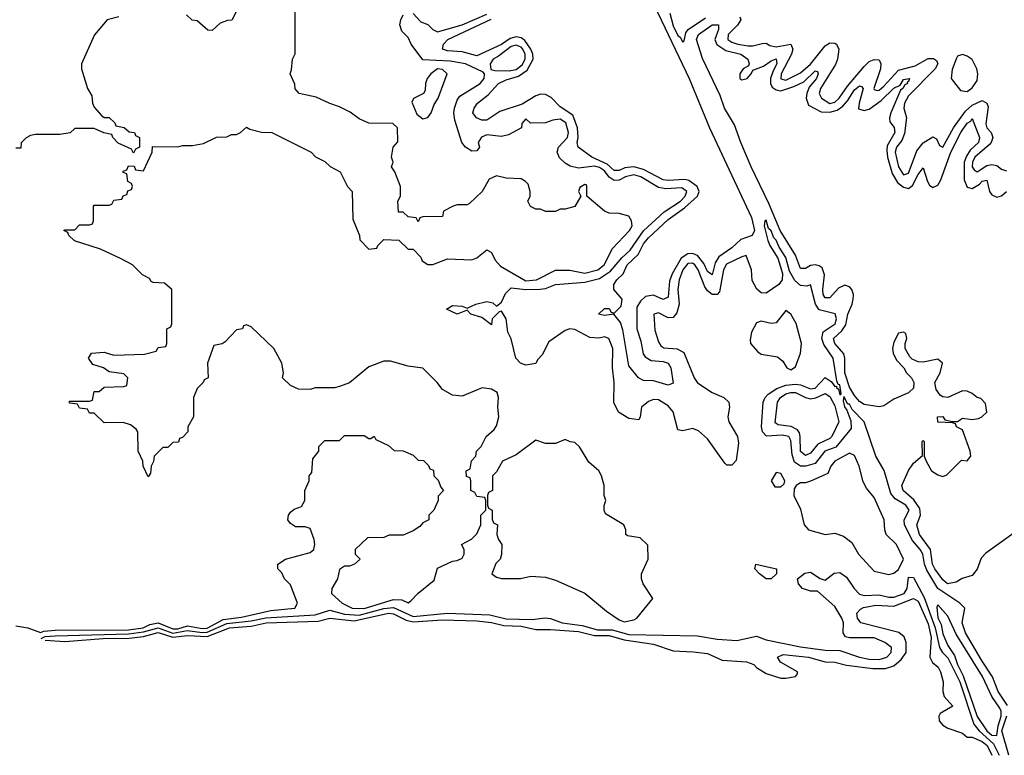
# Model space of a CAD drawing. Header units: inches. Extents: x 2671394 to 2765652, y 830470 to 955458.
# Tile 97 of 256: x 2731286 to 2735301, y 830470 to 833470. Entities that reach past the tile are written whole.
import ezdxf

# ---------------------------------------------------------------- set-up
doc = ezdxf.new("R2010")
doc.units = ezdxf.units.IN
doc.header["$MEASUREMENT"] = 0
doc.layers.add('C7833', color=7, linetype='Continuous')

msp = doc.modelspace()

# ---------------------------------------------------------------- linework, layer by layer
at = {"layer": 'C7833', "color": 2}
for points, elevation in [([(2733859.1, 833559.1), (2734016.2, 833230), (2734099, 833030), (2734270, 832663), (2734282.3, 832610), (2734272.7, 832590), (2734226.1, 832573.9), (2734190, 832540.5), (2734136.7, 832503.3), (2734121.8, 832478.2), (2734110, 832429.3), (2734090, 832443.7), (2734075.9, 832475.9), (2734050, 832508.4), (2734030, 832517.2), (2734010, 832515.1), (2733982.9, 832497.1), (2733946.1, 832433.9), (2733936.2, 832403.8), (2733930, 832339), (2733910, 832329.7), (2733870, 832346.6), (2733838, 832342), (2733817.1, 832322.9), (2733802.5, 832297.5), (2733802.8, 832210), (2733819.2, 832159.2), (2733828.2, 832108.2), (2733835.8, 832095.8), (2733860.9, 832080.9), (2733910, 832076.5), (2733930.5, 832070), (2733940.4, 832050), (2733950, 831988), (2733930, 831979.3), (2733870, 831998), (2733830, 831999.3), (2733809.2, 832010), (2733770, 832058), (2733744.8, 832204.8), (2733735.1, 832235.1), (2733708.7, 832268.7), (2733670, 832264), (2733646, 832270), (2733670, 832292), (2733690, 832292), (2733698, 832278), (2733710, 832274), (2733738, 832302), (2733742, 832330), (2733708.7, 832370), (2733709, 832390), (2733721.2, 832410), (2733746.2, 832433.8), (2733763, 832470), (2733807.2, 832512.8), (2733830, 832556.4), (2733850, 832580.3), (2733930, 832656.1), (2733997.1, 832702.9), (2734049.7, 832750), (2734056.9, 832770), (2734048, 832790), (2734013.9, 832813.9), (2733998.3, 832818.3), (2733930, 832814), (2733910, 832817.2), (2733830, 832858.8), (2733790, 832870.8), (2733753.8, 832866.2), (2733730, 832856), (2733710, 832856), (2733681.1, 832881.1), (2733619.3, 832910), (2733563.7, 832950), (2733559.6, 832970), (2733563.1, 832990), (2733559.8, 833030), (2733540.7, 833080.7), (2733490, 833114.7), (2733452.8, 833152.8), (2733430, 833165.7), (2733410, 833167.1), (2733390, 833160.5), (2733334.1, 833125.9), (2733243.8, 833096.2), (2733190, 833061.2), (2733170, 833061.2), (2733148.7, 833070), (2733134, 833090), (2733139.3, 833110), (2733152.7, 833130), (2733195.5, 833164.5), (2733237.6, 833210), (2733270, 833225.5), (2733320.4, 833239.6), (2733355.4, 833264.6), (2733379.8, 833310), (2733378.8, 833330), (2733370.7, 833350.7), (2733345.9, 833385.9), (2733330, 833396.4), (2733310, 833400.3), (2733286.2, 833393.8), (2733250, 833369.8), (2733150, 833323.5), (2733090, 833338.9), (2733030, 833343), (2733009.2, 833350), (2733014.5, 833370), (2733032, 833390), (2733207.7, 833472.3)], 2), ([(2732182, 833530), (2732151.1, 833468.9), (2732132.7, 833467.3), (2732103.6, 833456.4), (2732070, 833426), (2732052.7, 833427.3), (2732010, 833466), (2731988.7, 833468.7), (2731966, 833490)], 10), ([(2731270, 830997.7), (2731319.1, 830990), (2731370, 830970.3), (2731384, 830976), (2731430, 830980.1), (2731730, 830981.5), (2731789.6, 830990), (2731815.9, 831004.1), (2731850, 831010.2), (2731910, 830985.5), (2731930, 830986.3), (2731970, 830998.3), (2732030, 830987.6), (2732050, 830988.9), (2732116, 831024), (2732190, 831034), (2732310, 831060.3), (2732408, 831070), (2732418, 831090), (2732394.6, 831154.6), (2732390, 831166), (2732366, 831190), (2732354.6, 831214.6), (2732338, 831230), (2732338, 831250), (2732369.4, 831270.6), (2732470, 831297.3), (2732485.2, 831310), (2732489.2, 831330), (2732486, 831350), (2732470, 831395.3), (2732450, 831402), (2732410, 831402), (2732390, 831415.3), (2732379, 831430), (2732382, 831450), (2732390, 831462), (2732405.6, 831474.4), (2732434.6, 831485.4), (2732448, 831510), (2732448, 831550), (2732466, 831590), (2732466, 831610), (2732476.4, 831623.6), (2732480.4, 831679.6), (2732506, 831710), (2732506, 831730), (2732530, 831754), (2732590, 831754), (2732610, 831774), (2732690, 831774), (2732710, 831762), (2732718, 831762), (2732731.6, 831771.6), (2732738, 831758), (2732790, 831734), (2732812.7, 831712.7), (2732850, 831712), (2732890, 831694), (2732910, 831674), (2732932.7, 831672.7), (2732952.7, 831652.7), (2732958, 831638), (2732972.7, 831632.7), (2732974, 831610), (2732992.7, 831592.7), (2733003.6, 831563.6), (2733014, 831550), (2732992.7, 831527.3), (2732992, 831510), (2732974, 831470), (2732954, 831450), (2732954, 831430), (2732930, 831418), (2732916.9, 831403.1), (2732890, 831386), (2732850, 831368), (2732792.7, 831367.3), (2732770, 831358), (2732703.6, 831356.4), (2732654, 831310), (2732654, 831290), (2732674, 831270), (2732650.7, 831249.3), (2732630, 831242), (2732610, 831242), (2732590, 831228), (2732582, 831190), (2732559.1, 831150), (2732557.3, 831130), (2732600.7, 831090), (2732641, 831070), (2732690, 831069.5), (2732810, 831105), (2732844.4, 831104.4), (2732870, 831092), (2732880.4, 831099.6), (2732910, 831131.3), (2732976, 831184), (2732990, 831234), (2733050, 831262), (2733070, 831264.7), (2733090, 831274), (2733098, 831290), (2733098, 831310), (2733088, 831330), (2733128.4, 831351.6), (2733150, 831374), (2733166, 831410), (2733166, 831450), (2733186, 831470), (2733186, 831510), (2733182, 831522), (2733150, 831526), (2733142, 831542), (2733126, 831550), (2733126, 831590), (2733122, 831602), (2733107.3, 831607.3), (2733106, 831630), (2733122, 831638), (2733128.4, 831671.6), (2733146, 831690), (2733148, 831710), (2733168, 831730), (2733188, 831770), (2733220.4, 831799.6), (2733230, 831814), (2733239, 831850), (2733235.1, 831890), (2733238, 831930), (2733232.3, 831950), (2733210, 831964), (2733171.1, 831968.9), (2733090, 831935.3), (2733050, 831939), (2733010, 831962), (2732988.7, 831990), (2732930, 832048.7), (2732870, 832057.2), (2732798, 832078), (2732770, 832077.2), (2732710, 832054), (2732630.6, 831989.4), (2732590, 831974), (2732570, 831968.7), (2732490, 831968.7), (2732470, 831962), (2732423.1, 831963.1), (2732390, 831978), (2732358, 832010), (2732362, 832030), (2732354, 832070), (2732322, 832130), (2732230, 832218), (2732210, 832226), (2732198, 832222), (2732194, 832210), (2732170, 832206), (2732123.6, 832156.4), (2732111.6, 832148.4), (2732078, 832142), (2732052, 832070), (2732054, 832010), (2732038, 832002), (2732034, 831990), (2732010, 831966), (2731994, 831930), (2731994, 831850), (2731972, 831810), (2731972, 831790), (2731950, 831766), (2731938, 831762), (2731932.7, 831747.3), (2731910, 831746), (2731890, 831726), (2731870, 831726), (2731834, 831690), (2731831.6, 831668.4), (2731822, 831650), (2731819.6, 831620.4), (2731810, 831606), (2731788.9, 831648.9), (2731788, 831670), (2731768.7, 831710), (2731768, 831790), (2731760.4, 831800.4), (2731738, 831818), (2731707.3, 831827.3), (2731630, 831826), (2731590, 831866), (2731570, 831866), (2731562, 831882), (2731530, 831886), (2731522, 831902), (2731490, 831906), (2731486, 831910), (2731490, 831914), (2731570, 831914), (2731582, 831918), (2731590, 831954), (2731610, 831954), (2731630, 831972), (2731710, 831974), (2731722, 831978), (2731726, 832010), (2731710, 832026), (2731650, 832034), (2731628, 832050), (2731584.5, 832064.5), (2731566, 832090), (2731578, 832110), (2731630, 832114), (2731670, 832102), (2731794, 832106), (2731842, 832118), (2731850, 832134), (2731882, 832138), (2731886, 832150), (2731886, 832210), (2731902, 832218), (2731906, 832230), (2731906, 832370), (2731876.4, 832396.4), (2731830, 832398), (2731822, 832402), (2731814.6, 832414.6), (2731786, 832430), (2731746, 832470), (2731696.4, 832496.4), (2731614.6, 832534.6), (2731509.1, 832569.1), (2731486, 832590), (2731482, 832602), (2731466, 832610), (2731470, 832614), (2731510, 832614), (2731530, 832634), (2731570, 832634), (2731582, 832638), (2731586, 832650), (2731586, 832710), (2731590, 832714), (2731650, 832714), (2731662, 832718), (2731670, 832734), (2731702, 832738), (2731707.3, 832752.7), (2731722, 832758), (2731727.3, 832772.7), (2731742, 832778), (2731746, 832790), (2731742, 832802), (2731726, 832810), (2731722, 832842), (2731707.3, 832847.3), (2731707.3, 832852.7), (2731722, 832858), (2731730, 832874), (2731752.7, 832872.7), (2731758, 832858), (2731790, 832854), (2731826, 832930), (2731827.3, 832952.7), (2731930, 832952), (2731950, 832958), (2731990, 832958), (2732034.6, 832965.4), (2732088.9, 832991.1), (2732130, 832992), (2732150, 833002), (2732170, 833002), (2732186, 833010), (2732210, 833032), (2732223.6, 833023.6), (2732271.6, 833011.6), (2732314, 833010), (2732474, 832930), (2732491.6, 832911.6), (2732530, 832892), (2732551.1, 832871.1), (2732592, 832850), (2732622, 832790), (2732642, 832770), (2732643.6, 832656.4), (2732672, 832590), (2732672.7, 832572.7), (2732710, 832534), (2732742, 832538), (2732746, 832550), (2732770, 832574), (2732831.6, 832571.6), (2732870, 832534), (2732890, 832534), (2732922, 832502), (2732927.1, 832487.1), (2732950, 832471.3), (2732970, 832471.3), (2733030, 832494.8), (2733130, 832490.8), (2733150, 832498.8), (2733190, 832532), (2733210, 832521), (2733224.9, 832490), (2733245.8, 832465.8), (2733350, 832405.4), (2733393.2, 832410), (2733471.3, 832448.7), (2733528.8, 832448.8), (2733590, 832436.4), (2733642.7, 832450), (2733669.3, 832470), (2733703.3, 832536.7), (2733772, 832610), (2733782.7, 832630), (2733781.2, 832650), (2733770, 832668.7), (2733730, 832679.3), (2733690, 832681.2), (2733670, 832689.2), (2733598, 832750), (2733598, 832790), (2733596.4, 832796.4), (2733590, 832798), (2733570, 832786), (2733564.7, 832770), (2733574, 832750), (2733550, 832708.7), (2733510, 832698), (2733490, 832698), (2733470, 832688.7), (2733430, 832688), (2733410, 832698), (2733390, 832698), (2733368.9, 832708.9), (2733358, 832730), (2733368, 832750), (2733368, 832770), (2733359, 832799), (2733348, 832810), (2733330, 832822), (2733270, 832824), (2733230, 832834), (2733199.6, 832820.4), (2733172, 832770), (2733119.8, 832720.2), (2733110, 832715.3), (2733070, 832715.3), (2733054, 832710), (2733014, 832690), (2733010, 832668), (2732930, 832666), (2732918, 832662), (2732910, 832646), (2732902, 832662), (2732870, 832666), (2732850, 832686), (2732830, 832686), (2732828, 832730), (2732838, 832750), (2732838, 832790), (2732815.3, 832850), (2732802, 832870), (2732808, 832890), (2732802, 832910), (2732808.7, 832950), (2732827.3, 832972.7), (2732826, 833030), (2732807.3, 833047.3), (2732710, 833048), (2732670, 833066), (2732633.6, 833093.6), (2732590, 833115.3), (2732550, 833128), (2732494, 833154), (2732426, 833170), (2732408.4, 833188.4), (2732407.3, 833207.3), (2732388, 833250), (2732394.6, 833265.4), (2732398, 833310), (2732408.4, 833331.6), (2732408.7, 833510)], 10), ([(2731690, 833482), (2731642, 833470), (2731590.6, 833409.4), (2731538, 833290), (2731538, 833270), (2731562, 833190), (2731579.6, 833159.6), (2731582, 833130), (2731590, 833114), (2731619.6, 833079.6), (2731630, 833072), (2731650, 833072), (2731674, 833050), (2731678, 833038), (2731711.3, 833031.3), (2731732.7, 833012.7), (2731754, 833010), (2731758, 832998), (2731774, 832990), (2731774, 832950), (2731758, 832942), (2731750, 832926), (2731742, 832942), (2731687.3, 832967.3), (2731666, 832990), (2731662, 833002), (2731628.4, 833008.4), (2731590, 833026), (2731510, 833026), (2731491.6, 833008.4), (2731450, 833002), (2731350, 833002), (2731330, 832998), (2731311.6, 832988.4), (2731292, 832968), (2731290, 832946), (2731270, 832946)], 10), ([(2735313.2, 830673.2), (2735275.8, 830730), (2735253.3, 830790), (2735210, 830853.6), (2735142.8, 830970), (2735128.8, 831010), (2735140.5, 831070), (2735119.7, 831090), (2735029.9, 831149.9), (2734985.4, 831225.4), (2734975.4, 831250), (2734968.5, 831290), (2734958, 831310), (2734926.6, 831346.6), (2734894.3, 831410), (2734893, 831430), (2734912.4, 831470), (2734899.7, 831490), (2734856.2, 831516.2), (2734838.2, 831538.2), (2734811.1, 831631.1), (2734777.6, 831690), (2734729.5, 831830), (2734681.1, 831881.1), (2734670, 831902), (2734662.9, 831902.9), (2734646.8, 831933.2), (2734644.4, 831915.6), (2734648.9, 831891.1), (2734658.3, 831878.3), (2734674.7, 831834.7), (2734676.5, 831803.5), (2734613.5, 831726.5), (2734568.7, 831710), (2734530, 831659.7), (2734491, 831649), (2734469.8, 831649.8), (2734445.8, 831665.8), (2734435.3, 831695.3), (2734430, 831754), (2734422, 831770), (2734395.5, 831775.5), (2734331.1, 831771.1), (2734314.3, 831790), (2734311, 831810), (2734318, 831910), (2734326, 831930), (2734337.3, 831942.8), (2734373.4, 831966.6), (2734410, 831979.3), (2734450, 831983.2), (2734470, 831981.2), (2734510, 831965), (2734530, 831968.2), (2734570, 832011.3), (2734594.6, 831994.6), (2734610, 831974.8), (2734616, 831976), (2734616, 831970), (2734624.1, 831964.1), (2734630, 831941), (2734635.1, 831944.9), (2734630, 831981.2), (2734622.7, 831982.7), (2734618, 831998), (2734603.5, 832090), (2734565, 832145), (2734557.3, 832170), (2734562.2, 832197.8), (2734610.9, 832230), (2734616, 832250), (2734611.2, 832271.2), (2734546.5, 832286.5), (2734530.8, 832310.8), (2734510, 832388.7), (2734495.9, 832384.1), (2734470, 832386.6), (2734447.3, 832407.3), (2734425.1, 832445.1), (2734410, 832500.9), (2734382.7, 832542.7), (2734370, 832571.6), (2734360.8, 832580.8), (2734350, 832609.2), (2734339.3, 832619.3), (2734330, 832652.3), (2734324.7, 832650), (2734321.3, 832630), (2734336.4, 832570), (2734344.2, 832550), (2734377.6, 832497.6), (2734395.8, 832435.8), (2734394.4, 832410), (2734381.6, 832390), (2734330, 832355.1), (2734310, 832356), (2734291.3, 832371.3), (2734272.9, 832407.1), (2734269.3, 832450), (2734248.4, 832508.4), (2734230, 832503.7), (2734167.3, 832472.7), (2734156.1, 832450), (2734139.2, 832360.8), (2734130, 832349.7), (2734110, 832349.7), (2734090, 832365.1), (2734080.3, 832380.3), (2734052.9, 832450), (2734038.7, 832470), (2734030, 832477.4), (2734010, 832476.2), (2733989.6, 832450.4), (2733974.7, 832410), (2733969.3, 832370), (2733975.5, 832310), (2733965.8, 832274.2), (2733950, 832256.2), (2733930, 832254), (2733890, 832275.1), (2733871.1, 832268.9), (2733876.3, 832203.7), (2733890, 832156), (2733900.6, 832140.6), (2733912.3, 832132.3), (2733967.3, 832127.3), (2733993.5, 832113.5), (2734036.5, 832010), (2734049.1, 831989.1), (2734110, 831950.4), (2734157.3, 831930), (2734177.1, 831910), (2734180.3, 831890), (2734173.4, 831850), (2734177, 831830), (2734213.4, 831770), (2734216.8, 831743.2), (2734207.1, 831672.9), (2734190, 831654), (2734170, 831653.2), (2734161.2, 831661.2), (2734090, 831760.7), (2734053.4, 831793.4), (2734030, 831802.9), (2733990, 831793.2), (2733970, 831798), (2733950.8, 831870.8), (2733930, 831895.1), (2733890, 831920.5), (2733870, 831921.6), (2733850, 831913.6), (2733821, 831890), (2733816, 831850), (2733810, 831838), (2733770, 831844), (2733728, 831870), (2733709.2, 831909.2), (2733709.4, 831990.6), (2733703, 832050), (2733705.1, 832130), (2733688.7, 832170), (2733670, 832177), (2733647.9, 832172.1), (2733610, 832174.5), (2733550, 832206.6), (2733529.3, 832209.3), (2733510, 832202.9), (2733443.8, 832156.2), (2733415.9, 832104.1), (2733396.9, 832083.1), (2733390, 832068), (2733350, 832062), (2733328, 832070), (2733309, 832090), (2733289.3, 832169.3), (2733276.5, 832196.5), (2733269, 832250), (2733250, 832282), (2733241, 832279), (2733212, 832250), (2733210, 832226), (2733170, 832255.3), (2733126, 832270), (2733110, 832286), (2733070, 832269), (2733026, 832290), (2733050, 832304.7), (2733090, 832302), (2733110, 832294), (2733146, 832310), (2733190, 832320.7), (2733215.2, 832315.2), (2733230, 832302), (2733250, 832318), (2733266.6, 832353.4), (2733290, 832377.1), (2733350.2, 832370.2), (2733408.1, 832371.9), (2733430, 832374.4), (2733470.3, 832390.3), (2733590, 832399.4), (2733650, 832415), (2733695.2, 832444.8), (2733740.9, 832499.1), (2733774.6, 832530), (2733830, 832609.1), (2733913.6, 832686.4), (2733980.9, 832730), (2733999.8, 832750), (2734006.6, 832770), (2733985.2, 832785.2), (2733921.1, 832781.1), (2733890, 832785.7), (2733818.7, 832830), (2733790, 832838.2), (2733755.5, 832830), (2733730, 832816.1), (2733710, 832814), (2733690, 832828.3), (2733670, 832854.5), (2733650, 832867.7), (2733630, 832873.3), (2733564.9, 832864.9), (2733530, 832873.3), (2733510, 832885.6), (2733487.6, 832907.6), (2733476.9, 832930), (2733482.9, 832950), (2733519.8, 832990), (2733523.5, 833010), (2733513.1, 833050), (2733490, 833064.2), (2733459.1, 833060.9), (2733430, 833049.3), (2733368.7, 833048.7), (2733350, 833066), (2733332.7, 833047.3), (2733332, 833030), (2733278.7, 833001.3), (2733250, 832994.7), (2733190, 833001), (2733168.3, 832991.7), (2733155.5, 832970), (2733161, 832950), (2733150, 832935.3), (2733130, 832934), (2733104, 832950), (2733089.3, 832970), (2733060.8, 833060.8), (2733056.3, 833090), (2733058.9, 833110), (2733070, 833142.8), (2733081.1, 833158.9), (2733163.7, 833210), (2733179.5, 833230), (2733181.2, 833250), (2733176.2, 833256.2), (2733104, 833290), (2733041.2, 833301.2), (2732930, 833306.6), (2732882.7, 833370), (2732870, 833398), (2732844.1, 833424.1), (2732836, 833450), (2732839.3, 833470), (2732849.5, 833490.5)], 6), ([(2732890, 833496.3), (2732921.4, 833461.4), (2732950, 833450.6), (2732970.3, 833430.3), (2732990, 833421.3), (2733090, 833449.4), (2733190, 833493.6)], 6), ([(2733936.7, 833496.7), (2733950, 833445.5), (2733970, 833406.4), (2733979.4, 833399.4), (2733990, 833378.8), (2733995.3, 833384.7), (2734002.7, 833417.3), (2734011.3, 833430), (2734082.4, 833477.6)], 6), ([(2734222.8, 833482.8), (2734227, 833470), (2734212.3, 833447.7), (2734174.6, 833410), (2734174, 833390), (2734190, 833379), (2734214.8, 833370), (2734255.9, 833364.1), (2734275.6, 833364.4), (2734314, 833374), (2734330, 833374.4), (2734344.8, 833364.8), (2734370, 833360.3), (2734430.5, 833370), (2734438.9, 833350), (2734433.6, 833330), (2734390.3, 833250), (2734389.4, 833229.4), (2734410, 833223.2), (2734470, 833253.2), (2734510.9, 833289.1), (2734570, 833363.7), (2734590, 833376.5), (2734610, 833375.3), (2734617.1, 833370), (2734625.7, 833350), (2734620.7, 833310), (2734612.5, 833287.5), (2734551.8, 833190), (2734545.7, 833170), (2734554.9, 833150), (2734590, 833129.2), (2734610, 833134.7), (2734627.3, 833150), (2734660.8, 833199.2), (2734730, 833279.5), (2734750, 833299.5), (2734770, 833308.4), (2734790, 833306.8), (2734797, 833290), (2734795.6, 833270), (2734769.2, 833190), (2734770, 833186), (2734782.3, 833182.3), (2734790, 833182.6), (2734810, 833199.6), (2734870, 833264.4), (2734937.6, 833282.4), (2734990, 833311.7), (2735012.7, 833312.8), (2735024.1, 833304.1), (2735030.3, 833290.3), (2735019.5, 833270), (2734910, 833159.7), (2734893.6, 833130), (2734891.7, 833110), (2734901.7, 833070), (2734894, 833006), (2734882.7, 832977.3), (2734860.7, 832950), (2734855.5, 832930), (2734870, 832870.7), (2734890, 832837.6), (2734910, 832844.4), (2734943.8, 832936.2), (2734970, 832968.7), (2735010, 832992.7), (2735024.1, 832984.1), (2735036.9, 832956.9), (2735050, 832951), (2735093.1, 833030), (2735142.9, 833097.1), (2735170, 833122.2), (2735210, 833140.3), (2735230, 833130.6), (2735235.2, 833115.3), (2735225.7, 833045.7), (2735229.1, 833030), (2735247, 833010), (2735253.7, 832990), (2735247.6, 832970), (2735239.4, 832960.6), (2735181.2, 832910), (2735171.5, 832890), (2735170.3, 832870.3), (2735177.6, 832857.6), (2735190, 832850.4), (2735230, 832875.6), (2735250, 832880.3), (2735270, 832876.4), (2735290, 832860.5), (2735310, 832854.4)], 6), ([(2735350, 831383.6), (2735225.8, 831294.2), (2735206.2, 831273.8), (2735190.3, 831229.7), (2735170, 831203.7), (2735128.9, 831191.1), (2735104.1, 831175.9), (2735069.5, 831170), (2735050, 831185.6), (2735017.6, 831230), (2735008.2, 831250), (2735000.4, 831310), (2734954.5, 831370), (2734944.8, 831410), (2734958.5, 831450), (2734956.3, 831476.3), (2734932.4, 831512.4), (2734887.8, 831550), (2734883.6, 831570), (2734910, 831632), (2734930, 831662), (2734967.3, 831692.7), (2734966, 831750), (2734970, 831754), (2734974, 831750), (2734974, 831690), (2734982, 831670), (2735004, 831630), (2735030, 831613.4), (2735050, 831606.8), (2735066.3, 831613.7), (2735126.3, 831673.7), (2735150, 831671.3), (2735164, 831690), (2735161.2, 831710), (2735130, 831798), (2735106, 831810), (2735102, 831822), (2735090, 831826), (2735030, 831828.7), (2735028, 831850), (2735050, 831851.3), (2735058, 831838), (2735090, 831832), (2735110, 831832), (2735130, 831844.7), (2735170, 831839.1), (2735195.6, 831844.4), (2735209.5, 831850.5), (2735229, 831870), (2735224.7, 831904.7), (2735205.6, 831925.6), (2735190, 831929.3), (2735170, 831946), (2735150, 831955.1), (2735130, 831956.2), (2735070, 831929.3), (2735050, 831932.3), (2735038.9, 831938.9), (2735022.4, 831962.4), (2735018, 831990), (2735039.5, 832030), (2735049, 832070), (2735030, 832085.2), (2734970, 832074), (2734950, 832075.1), (2734925.6, 832085.6), (2734915.5, 832095.5), (2734897.2, 832130), (2734897.2, 832150), (2734904, 832170), (2734899, 832190), (2734890, 832196), (2734868.8, 832191.2), (2734850, 832155.3), (2734845.5, 832130), (2734847.7, 832110), (2734861.4, 832081.4), (2734891.1, 832051.1), (2734902, 832030), (2734922, 832010), (2734932, 831990), (2734930, 831968), (2734910, 831948), (2734850, 831922), (2734810, 831895.1), (2734790, 831891.8), (2734730, 831900.5), (2734710, 831913.3), (2734690, 831937.4), (2734670, 831972), (2734651.1, 832030), (2734651.2, 832090), (2734646.9, 832106.9), (2734609.8, 832150), (2734604.8, 832170), (2734638.3, 832201.7), (2734654.7, 832225.3), (2734663.1, 832270), (2734680.8, 832310), (2734684.8, 832330), (2734685.6, 832350), (2734679.7, 832370), (2734670, 832381.3), (2734650, 832387.1), (2734624.2, 832375.8), (2734590, 832335.6), (2734570, 832336.2), (2734562.7, 832350), (2734560.9, 832370), (2734567.7, 832430), (2734557.7, 832457.7), (2734546.5, 832466.5), (2734530, 832471), (2734510, 832467.4), (2734490, 832455.8), (2734470, 832456.2), (2734449.8, 832510), (2734387.2, 832610), (2734341, 832721.1), (2734268.8, 832870), (2734225.8, 832970), (2734201, 833041), (2734159.2, 833110), (2734141.7, 833161.7), (2734070, 833312.3), (2734045.1, 833390), (2734054, 833410), (2734109.6, 833450), (2734136, 833450), (2734135.3, 833430), (2734120.3, 833390), (2734129, 833369), (2734165.3, 833345.3), (2734226.8, 833330), (2734254.9, 833310), (2734260.7, 833290), (2734257.5, 833282.5), (2734236, 833270), (2734223, 833250), (2734222.8, 833230), (2734230, 833224.9), (2734252.7, 833230), (2734269.2, 833250), (2734275.1, 833264.9), (2734319.3, 833280.7), (2734350, 833303.1), (2734370, 833310.3), (2734373.6, 833290), (2734357.8, 833262.2), (2734347.6, 833230), (2734347.4, 833210), (2734354.7, 833194.7), (2734370, 833184.2), (2734390, 833180.8), (2734442.6, 833197.4), (2734482.9, 833217.1), (2734530, 833261.6), (2734538.7, 833258.7), (2734541.6, 833250), (2734534.7, 833230), (2734504.9, 833195.1), (2734494.9, 833170), (2734492.9, 833150), (2734502.4, 833122.4), (2734554, 833094), (2734590, 833092.8), (2734619, 833101), (2734642, 833118), (2734661, 833139), (2734690, 833184.9), (2734710, 833200.4), (2734718.3, 833198.3), (2734724.9, 833190), (2734708.4, 833130), (2734706.7, 833106.7), (2734730, 833099.5), (2734750, 833106), (2734798.7, 833141.3), (2734850, 833191.6), (2734876, 833204), (2734890, 833226), (2734914, 833230), (2734910, 833218), (2734904.7, 833215.3), (2734906, 833210), (2734895.1, 833204.9), (2734886.8, 833190), (2734877, 833183), (2734838, 833090), (2734832.2, 833070), (2734834.2, 833054.2), (2734851.3, 833031.3), (2734853.8, 833010), (2734823.7, 832956.3), (2734821.6, 832938.4), (2734824.9, 832910), (2734843.4, 832843.4), (2734865.8, 832805.8), (2734890, 832787.2), (2734910, 832782), (2734926.5, 832793.5), (2734950, 832839.1), (2734970, 832866), (2734987, 832810), (2734996.2, 832796.2), (2735010, 832786.4), (2735030, 832795.5), (2735042.4, 832817.6), (2735083.1, 832930), (2735123.1, 833010), (2735150, 833048.2), (2735164, 833056), (2735170, 833066.8), (2735200.3, 832990), (2735196, 832970), (2735162.1, 832937.9), (2735146.2, 832913.8), (2735137.5, 832890), (2735136.9, 832816.9), (2735150, 832786.7), (2735170, 832782.6), (2735199.8, 832800.2), (2735210, 832811.7), (2735230, 832815.5), (2735241.1, 832770), (2735250, 832755.5), (2735270, 832746), (2735290, 832751.8), (2735309.8, 832770.2)], 2), ([(2731373.8, 830946.2), (2731390, 830954.6), (2731430, 830958), (2731730, 830965.1), (2731790, 830973.4), (2731850, 830990.6), (2731910, 830968.8), (2731970, 830978.6), (2732030, 830970.9), (2732050, 830972.5), (2732130, 831007.2), (2732230, 831017.9), (2732289.9, 831030.1), (2732490, 831043), (2732550, 831062.6), (2732610, 831045.1), (2732670, 831041.1), (2732770, 831069.1), (2732810, 831072.8), (2732890, 831036.6), (2733030.2, 831050.2), (2733202.5, 831042.5), (2733270, 831027.2), (2733375.6, 831024.4), (2733428.9, 831031.1), (2733450, 831028.2), (2733498, 831010), (2733579.8, 830999.8), (2733642.1, 830982.1), (2733701.2, 830981.2), (2733770, 830962.9), (2734050, 830957.6), (2734130, 830944.2), (2734210, 830938.2), (2734290, 830955.3), (2734330, 830940.8), (2734470, 830912.4), (2734570, 830899), (2734630, 830897.1), (2734711, 830870), (2734750, 830862.2), (2734790, 830860.7), (2734822, 830870), (2734839.5, 830890), (2734841.2, 830910), (2734814, 830930), (2734770, 830949.7), (2734670, 830949.2), (2734652.9, 830952.9), (2734643.7, 830970), (2734645.1, 831010), (2734638.9, 831030), (2734610, 831077.2), (2734539, 831139), (2734510, 831139), (2734478, 831150), (2734462, 831170), (2734458, 831190), (2734486.8, 831213.2), (2734510, 831217.3), (2734550, 831190.8), (2734570, 831184.7), (2734607.2, 831212.8), (2734630, 831216.3), (2734657, 831197), (2734688.4, 831150), (2734710, 831127.8), (2734730, 831122.4), (2734790, 831124.7), (2734830, 831114.9), (2734850, 831114.7), (2734892.8, 831130), (2734905.4, 831150), (2734910, 831196.3), (2734930, 831194.9), (2734973.7, 831113.7), (2735018.8, 830990), (2735036.5, 830910), (2735048.7, 830888.7), (2735070, 830867.6), (2735119.2, 830770), (2735176.8, 830596.8), (2735198.9, 830570), (2735256.2, 830516.2), (2735280.2, 830470)], 6), ([(2731390, 830939.4), (2731470, 830934), (2731626.6, 830946.6), (2731732.1, 830947.9), (2731790, 830954.5), (2731850, 830970.6), (2731910, 830951.4), (2731970, 830959), (2732050, 830954.3), (2732140.9, 830990), (2732230, 830997.1), (2732290.1, 831010.1), (2732502.8, 831017.2), (2732550, 831029.2), (2732650, 831018.1), (2732790, 831049.2), (2732810, 831047.5), (2732861.8, 831021.8), (2732890, 831014.1), (2733010, 831022.7), (2733150, 831018.3), (2733210, 831011.5), (2733259.3, 830999.3), (2733330, 830996.1), (2733390, 830982.7), (2733450, 830983.2), (2733564.8, 830975.2), (2733630, 830958.5), (2733690, 830958.1), (2733750, 830941.2), (2733870, 830923.5), (2733950, 830896.5), (2734032.5, 830892.5), (2734090, 830884.6), (2734150, 830858.3), (2734250, 830851), (2734279.9, 830839.9), (2734290, 830828), (2734330, 830803.1), (2734390, 830784.6), (2734410, 830784.2), (2734448.7, 830791.3), (2734458, 830802), (2734458, 830810), (2734388.7, 830850), (2734375.3, 830870), (2734399.3, 830880.7), (2734502, 830870), (2734570, 830851.5), (2734610, 830850.2), (2734657.8, 830837.8), (2734764.5, 830824.5), (2734816.4, 830823.6), (2734850, 830835.6), (2734879.7, 830860.3), (2734900.4, 830890), (2734900.4, 830930), (2734892.8, 830952.8), (2734870.8, 830970.8), (2734716, 831010), (2734701.6, 831030), (2734699.3, 831050), (2734713.8, 831066.2), (2734727.1, 831072.9), (2734777.3, 831082.8), (2734850, 831078.2), (2734930, 831110.2), (2734950, 831098.9), (2734990, 831006), (2735002, 830950), (2734997.6, 830870), (2735008.5, 830848.5), (2735030.8, 830830), (2735040.7, 830810), (2735051, 830770), (2735050.8, 830730), (2735056, 830710), (2735091.3, 830670), (2735039.8, 830640.2), (2735034, 830630), (2735035.5, 830610), (2735050, 830593.4), (2735070, 830580.5), (2735130, 830560.7), (2735150, 830543.8), (2735170, 830543.7), (2735210, 830526.7), (2735231, 830510), (2735250.1, 830470)], 2), ([(2735319.8, 830470), (2735290.4, 830570), (2735310.6, 830630.6)], 6)]:
    msp.add_lwpolyline(points, dxfattribs=dict(at, elevation=elevation))
for points, elevation in [([(2733310, 833367.2), (2733290, 833361.5), (2733238.3, 833321.7), (2733216.3, 833310), (2733204.4, 833290), (2733207.5, 833267.5), (2733223.4, 833263.4), (2733282, 833262), (2733310, 833267.8), (2733334.1, 833285.9), (2733347.2, 833310), (2733346.3, 833330), (2733337.3, 833350), (2733330, 833358.4)], 6), ([(2735130, 833329), (2735110, 833322), (2735106, 833314), (2735087.7, 833267.7), (2735084.7, 833230), (2735122, 833182), (2735150, 833178), (2735170, 833192), (2735190, 833222), (2735193.2, 833250), (2735188.7, 833270), (2735170, 833308), (2735150, 833322)], 10), ([(2732990, 833269.6), (2732961.6, 833250), (2732947.7, 833230), (2732940.7, 833210), (2732938.8, 833181.2), (2732932, 833170), (2732891.3, 833148.7), (2732885.4, 833134.6), (2732905.5, 833085.5), (2732930, 833066), (2732950, 833071.3), (2732964, 833090), (2732976, 833124), (2732992.3, 833150), (2733029.4, 833250), (2733010, 833267)], 10), ([(2734410, 832283.7), (2734370, 832234.5), (2734350, 832231.6), (2734310, 832240.7), (2734290, 832234.5), (2734270, 832195.3), (2734264.5, 832164.5), (2734266, 832150), (2734295.9, 832115.9), (2734310, 832106.8), (2734375.5, 832095.5), (2734398, 832078), (2734414, 832050), (2734430, 832042), (2734450, 832054), (2734469.2, 832110), (2734473.3, 832150), (2734451.9, 832231.9), (2734430, 832269.5)], 10), ([(2734510, 831924), (2734531.7, 831928.3), (2734570, 831946), (2734590, 831933.4), (2734610, 831895.5), (2734626.7, 831830), (2734598, 831770), (2734590, 831762), (2734540.7, 831739.3), (2734510, 831703), (2734490, 831693.3), (2734470, 831709.6), (2734467.9, 831770), (2734465.7, 831785.7), (2734457.8, 831797.8), (2734431.8, 831811.8), (2734378, 831818), (2734366.3, 831826.3), (2734376.4, 831910), (2734388.3, 831930), (2734410, 831944), (2734430, 831950.2), (2734450, 831950.2), (2734490, 831928.8)], 2), ([(2733510, 831758), (2733470, 831742), (2733430, 831742), (2733390, 831755.3), (2733310, 831695.3), (2733254, 831670), (2733230, 831626), (2733214, 831610), (2733214, 831550), (2733198, 831542), (2733194, 831530), (2733194, 831490), (2733198, 831478), (2733212, 831470), (2733212.7, 831432.7), (2733218, 831418), (2733234, 831410), (2733232, 831370), (2733238, 831350), (2733252, 831330), (2733251.1, 831288.9), (2733244.7, 831270), (2733227.3, 831252.7), (2733211.3, 831210), (2733230, 831196), (2733250, 831190.8), (2733328.4, 831191.6), (2733370, 831201), (2733430, 831197.3), (2733470, 831184), (2733590, 831131), (2733678, 831058), (2733730, 831022), (2733750, 831014), (2733790, 831022.8), (2733802, 831030), (2733868, 831110), (2733828.7, 831170), (2733822, 831190), (2733822, 831210), (2733848, 831270), (2733847.3, 831327.3), (2733816.4, 831356.4), (2733764.7, 831364.7), (2733758, 831370), (2733758, 831390), (2733748.7, 831410), (2733674.6, 831454.6), (2733669, 831470), (2733669.1, 831489.1), (2733675.3, 831510), (2733669.3, 831529.3), (2733668.7, 831570), (2733658, 831610), (2733648, 831630), (2733606.3, 831666.3), (2733568.4, 831728.4), (2733550, 831746), (2733530, 831748)], 10), ([(2734670, 831702.7), (2734610, 831669.3), (2734593.4, 831650), (2734581, 831619), (2734510, 831588.7), (2734490, 831582), (2734470, 831582), (2734452, 831570), (2734443.6, 831556.4), (2734442, 831530), (2734470, 831474), (2734484.7, 831410), (2734502, 831390), (2734570, 831371), (2734610, 831376), (2734644.5, 831364.5), (2734678.5, 831338.5), (2734706.8, 831290), (2734770, 831221), (2734830, 831207.3), (2734850, 831213.4), (2734870, 831228.2), (2734889.5, 831270), (2734860.7, 831330), (2734819.5, 831370), (2734813.6, 831390), (2734810.9, 831430.9), (2734770, 831521.2), (2734739.1, 831559.1), (2734724.8, 831584.8), (2734709.4, 831650), (2734690, 831692.3)], 10), ([(2734370, 831624), (2734350.8, 831590), (2734365.5, 831565.5), (2734390, 831564.7), (2734403.1, 831576.9), (2734405.2, 831590), (2734390, 831619)], 10), ([(2734350, 831189.4), (2734329.6, 831189.6), (2734302, 831210), (2734284, 831230), (2734288, 831250), (2734371.3, 831230), (2734372, 831210)], 6), ([(2735030, 831084), (2735025.1, 831074.9), (2735030, 831031.3), (2735043.1, 831003.1), (2735050, 830964.9), (2735070, 830917.6), (2735097.3, 830877.3), (2735110, 830840.3), (2735133.6, 830793.6), (2735190, 830628.9), (2735229.4, 830569.4), (2735250, 830551.9), (2735270, 830550.8), (2735275.5, 830590), (2735287.7, 830630), (2735287.4, 830650), (2735282.1, 830662.1), (2735249.9, 830709.9), (2735212.1, 830792.1), (2735104, 830964), (2735070, 831037.2)], 10)]:
    msp.add_lwpolyline(points, close=True, dxfattribs=dict(at, elevation=elevation))

doc.saveas('drawing.dxf')
